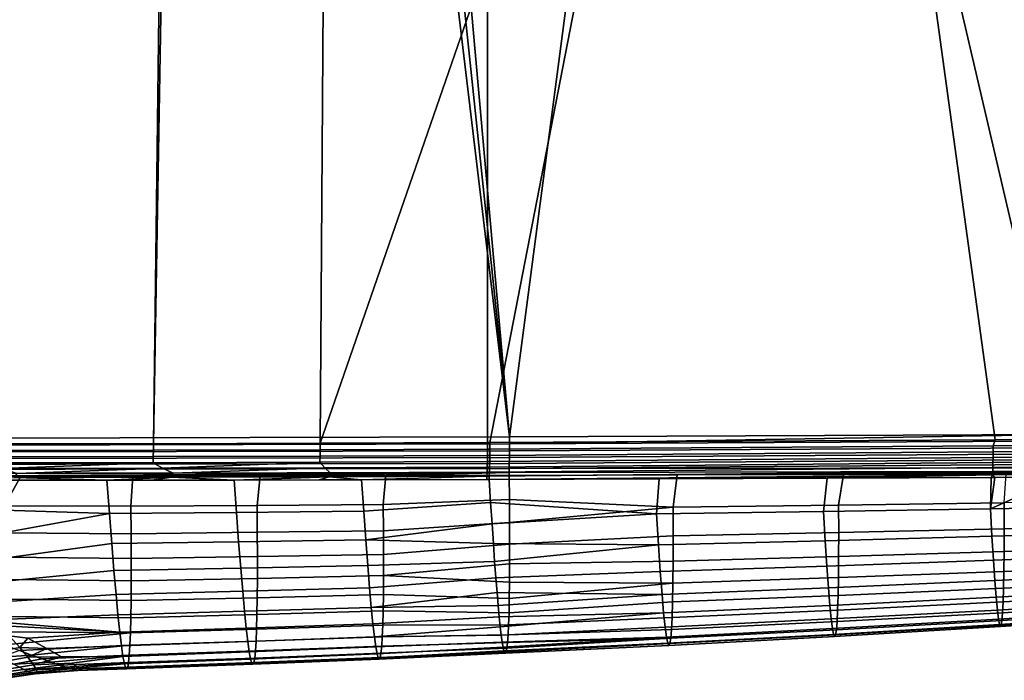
# Model space of a CAD drawing. Header units: metres. Extents: x -109 to 109, y -100 to 76.
# Tile 227 of 256: x 36 to 58, y -27 to -13. Entities that reach past the tile are written whole.
import ezdxf

# ---------------------------------------------------------------- set-up
doc = ezdxf.new("R2010")
doc.units = ezdxf.units.M
doc.layers.add('solid_21062310', color=7, linetype='CONTINUOUS')

msp = doc.modelspace()

# ---------------------------------------------------------------- linework, layer by layer
at = {"layer": 'solid_21062310'}
for points in [[(39.05687, -0.19762, -21.711512), (38.785477, -22.177605, -21.740738), (35.106857, -22.182114, -22.210691), (35.652306, 0.155204, -22.132292)], [(39.05687, -0.19762, -21.711512), (39.163647, -0.20779, -21.700218), (38.785477, -22.177605, -21.740738)], [(42.625233, -0.50819, -21.396278), (42.478809, -22.167618, -21.406698), (38.785477, -22.177605, -21.740738), (39.163647, -0.20779, -21.700218)], [(42.625233, -0.50819, -21.396278), (42.674751, -0.512075, -21.392803), (46.181385, -11.454968, -21.209026), (42.478809, -22.167618, -21.406698)], [(23.175426, -0.972689, 20.220478), (32.278339, -22.059999, 20.12933), (46.667332, -22.023781, 19.985252), (44.138027, -0.896292, 20.010578)], [(46.667332, -22.023781, 19.985252), (44.447399, -0.901092, 20.007481), (44.138027, -0.896292, 20.010578)], [(46.667332, -22.023781, 19.985252), (44.786037, -0.918545, 20.004089), (44.447399, -0.901092, 20.007481)], [(46.667332, -22.023781, 19.985252), (49.413517, -1.18304, 19.957754), (44.786037, -0.918545, 20.004089)], [(46.233288, -22.151987, -21.207214), (46.181652, -22.152231, -21.209017), (46.181385, -11.454968, -21.209026), (50.357056, -0.969628, -21.06321)], [(50.357056, -0.969628, -21.06321), (54.540363, -1.094805, -20.917126), (57.426743, -22.090111, -20.81633), (46.233288, -22.151987, -21.207214)], [(46.667332, -22.023781, 19.985252), (58.87627, -21.976713, 19.863003), (54.055283, -1.341173, 19.911276), (49.413517, -1.18304, 19.957754)], [(54.540363, -1.094805, -20.917126), (58.717014, -1.132924, -20.771273), (58.735336, -22.081423, -20.770634), (57.426743, -22.090111, -20.81633)], [(61.406338, -21.964087, 19.837667), (58.694614, -1.392238, 19.86482), (54.055283, -1.341173, 19.911276), (58.87627, -21.976713, 19.863003)], [(42.478809, -22.167618, -21.406698), (46.181385, -11.454968, -21.209026), (46.181652, -22.152231, -21.209017)], [(46.667667, -22.183731, 19.970921), (46.667332, -22.023781, 19.985252), (32.278339, -22.059999, 20.12933), (31.907946, -22.216625, 20.11944)], [(46.667667, -22.183731, 19.970921), (58.87627, -21.976713, 19.863003), (46.667332, -22.023781, 19.985252)], [(61.336201, -22.11047, 19.826447), (61.406338, -21.964087, 19.837667), (58.87627, -21.976713, 19.863003), (46.667667, -22.183731, 19.970921)], [(31.907946, -22.216625, 20.11944), (31.907856, -22.367771, 20.079058), (46.667702, -22.338591, 19.928391), (46.667667, -22.183731, 19.970921)], [(35.103745, -22.327063, -22.199265), (35.106857, -22.182114, -22.210691), (38.785477, -22.177605, -21.740738), (38.783646, -22.32255, -21.729162)], [(38.783646, -22.32255, -21.729162), (38.785477, -22.177605, -21.740738), (42.478809, -22.167618, -21.406698), (42.478249, -22.312561, -21.395012)], [(46.181713, -22.297173, -21.19726), (42.478249, -22.312561, -21.395012), (42.478809, -22.167618, -21.406698), (46.181652, -22.152231, -21.209017)], [(46.233288, -22.151987, -21.207214), (46.233547, -22.29768, -21.195328), (46.181713, -22.297173, -21.19726), (46.181652, -22.152231, -21.209017)], [(57.382545, -22.224464, -20.807823), (57.382355, -22.355556, -20.777903), (46.232967, -22.439529, -21.160027), (46.233547, -22.29768, -21.195328)], [(46.233547, -22.29768, -21.195328), (46.233288, -22.151987, -21.207214), (57.426743, -22.090111, -20.81633), (57.382545, -22.224464, -20.807823)], [(46.667702, -22.338591, 19.928391), (61.336586, -22.252611, 19.790987), (61.336201, -22.11047, 19.826447), (46.667667, -22.183731, 19.970921)], [(68.542351, -22.286373, -20.383076), (57.382355, -22.355556, -20.777903), (57.382545, -22.224464, -20.807823), (68.542297, -22.147566, -20.416822)], [(57.382545, -22.224464, -20.807823), (57.426743, -22.090111, -20.81633), (58.735336, -22.081423, -20.770634), (68.542297, -22.147566, -20.416822)], [(31.907856, -22.367771, 20.079058), (31.907494, -22.50964, 20.013111), (46.667439, -22.483425, 19.859018), (46.667702, -22.338591, 19.928391)], [(35.098705, -22.469053, -22.16441), (38.780098, -22.46454, -21.694122), (38.774094, -22.598949, -21.636681), (35.090397, -22.603464, -22.107254)], [(35.103745, -22.327063, -22.199265), (38.783646, -22.32255, -21.729162), (38.780098, -22.46454, -21.694122), (35.098705, -22.469053, -22.16441)], [(38.780098, -22.46454, -21.694122), (42.476208, -22.45455, -21.359852), (42.472519, -22.588959, -21.302212), (38.774094, -22.598949, -21.636681)], [(38.783646, -22.32255, -21.729162), (42.478249, -22.312561, -21.395012), (42.476208, -22.45455, -21.359852), (38.780098, -22.46454, -21.694122)], [(42.476208, -22.45455, -21.359852), (46.181171, -22.439161, -21.162041), (46.179802, -22.57357, -21.104298), (42.472519, -22.588959, -21.302212)], [(42.478249, -22.312561, -21.395012), (46.181713, -22.297173, -21.19726), (46.181171, -22.439161, -21.162041), (42.476208, -22.45455, -21.359852)], [(46.231571, -22.573793, -21.102242), (46.179802, -22.57357, -21.104298), (46.181171, -22.439161, -21.162041), (46.232967, -22.439529, -21.160027)], [(46.232967, -22.439529, -21.160027), (46.181171, -22.439161, -21.162041), (46.181713, -22.297173, -21.19726), (46.233547, -22.29768, -21.195328)], [(57.382355, -22.355556, -20.777903), (57.381454, -22.480728, -20.728796), (46.231571, -22.573793, -21.102242), (46.232967, -22.439529, -21.160027)], [(46.666885, -22.613625, 19.765011), (61.336552, -22.510427, 19.653837), (61.336704, -22.387119, 19.732937), (46.667439, -22.483425, 19.859018)], [(46.667439, -22.483425, 19.859018), (61.336704, -22.387119, 19.732937), (61.336586, -22.252611, 19.790987), (46.667702, -22.338591, 19.928391)], [(68.540031, -22.539417, -20.252403), (57.379864, -22.597187, -20.661602), (57.381454, -22.480728, -20.728796), (68.541588, -22.418097, -20.327805)], [(68.541588, -22.418097, -20.327805), (57.381454, -22.480728, -20.728796), (57.382355, -22.355556, -20.777903), (68.542351, -22.286373, -20.383076)], [(31.906866, -22.637945, 19.923595), (31.905993, -22.74881, 19.813215), (46.666061, -22.725044, 19.649363), (46.666885, -22.613625, 19.765011)], [(31.907494, -22.50964, 20.013111), (31.906866, -22.637945, 19.923595), (46.666885, -22.613625, 19.765011), (46.667439, -22.483425, 19.859018)], [(35.090397, -22.603464, -22.107254), (38.774094, -22.598949, -21.636681), (35.406483, -22.726561, -21.981874)], [(38.774094, -22.598949, -21.636681), (38.985107, -22.721785, -21.534678), (35.406483, -22.726561, -21.981874)], [(38.774094, -22.598949, -21.636681), (42.472519, -22.588959, -21.302212), (38.985107, -22.721785, -21.534678)], [(42.472519, -22.588959, -21.302212), (42.57729, -22.711855, -21.215771), (38.985107, -22.721785, -21.534678)], [(42.472519, -22.588959, -21.302212), (46.179802, -22.57357, -21.104298), (46.17765, -22.696846, -21.025558), (42.57729, -22.711855, -21.215771)], [(46.229389, -22.69693, -21.0235), (46.17765, -22.696846, -21.025558), (46.179802, -22.57357, -21.104298), (46.231571, -22.573793, -21.102242)], [(57.379864, -22.597187, -20.661602), (57.377621, -22.702335, -20.57782), (46.226482, -22.805691, -20.925877), (46.229389, -22.69693, -21.0235)], [(57.381454, -22.480728, -20.728796), (57.379864, -22.597187, -20.661602), (46.229389, -22.69693, -21.0235), (46.231571, -22.573793, -21.102242)], [(46.666061, -22.725044, 19.649363), (61.336136, -22.619268, 19.55578), (61.336552, -22.510427, 19.653837), (46.666885, -22.613625, 19.765011)], [(46.666061, -22.725044, 19.649363), (61.335464, -22.710762, 19.441364), (61.336136, -22.619268, 19.55578)], [(68.534706, -22.738962, -20.049267), (57.374775, -22.793821, -20.479321), (57.377621, -22.702335, -20.57782), (68.537712, -22.647278, -20.158772)], [(68.537712, -22.647278, -20.158772), (57.377621, -22.702335, -20.57782), (57.379864, -22.597187, -20.661602), (68.540031, -22.539417, -20.252403)], [(31.905993, -22.74881, 19.813215), (31.9049, -22.838884, 19.685305), (46.664989, -22.814137, 19.515755), (46.666061, -22.725044, 19.649363)], [(31.9049, -22.838884, 19.685305), (31.994061, -22.90509, 19.543232), (32.755482, -22.903921, 19.534409), (46.664989, -22.814137, 19.515755)], [(46.664989, -22.814137, 19.515755), (32.755482, -22.903921, 19.534409), (35.486286, -22.899555, 19.502529)], [(35.764076, -22.835192, -21.832682), (35.406483, -22.726561, -21.981874), (38.985107, -22.721785, -21.534678)], [(38.280724, -23.563671, 17.506649), (38.327705, -22.89469, 19.468987), (35.84251, -22.898964, 19.498344), (35.482479, -23.552818, 17.624319)], [(35.84251, -22.898964, 19.498344), (35.486286, -22.899555, 19.502529), (35.482479, -23.552818, 17.624319)], [(46.664989, -22.814137, 19.515755), (35.486286, -22.899555, 19.502529), (35.84251, -22.898964, 19.498344)], [(35.70483, -22.926846, -21.725798), (35.764076, -22.835192, -21.832682), (39.223621, -22.830149, -21.411255), (39.182804, -22.921831, -21.300848)], [(39.223621, -22.830149, -21.411255), (35.764076, -22.835192, -21.832682), (38.985107, -22.721785, -21.534678)], [(46.664989, -22.814137, 19.515755), (35.84251, -22.898964, 19.498344), (38.327705, -22.89469, 19.468987)], [(41.078255, -23.544662, 17.474207), (41.151077, -22.889475, 19.435316), (38.327705, -22.89469, 19.468987), (38.280724, -23.563671, 17.506649)], [(46.664989, -22.814137, 19.515755), (38.327705, -22.89469, 19.468987), (41.151077, -22.889475, 19.435316)], [(39.223621, -22.830149, -21.411255), (38.985107, -22.721785, -21.534678), (42.57729, -22.711855, -21.215771)], [(39.182804, -22.921831, -21.300848), (39.223621, -22.830149, -21.411255), (42.695469, -22.820307, -21.109539), (42.673248, -22.911978, -20.996759)], [(42.695469, -22.820307, -21.109539), (39.223621, -22.830149, -21.411255), (42.57729, -22.711855, -21.215771)], [(41.151077, -22.889475, 19.435316), (41.078255, -23.544662, 17.474207), (43.875481, -23.522972, 17.445679), (43.930836, -22.88394, 19.401789)], [(46.664989, -22.814137, 19.515755), (41.151077, -22.889475, 19.435316), (43.930836, -22.88394, 19.401789)], [(46.174767, -22.805731, -20.927898), (42.695469, -22.820307, -21.109539), (42.57729, -22.711855, -21.215771), (46.17765, -22.696846, -21.025558)], [(46.171227, -22.89735, -20.813904), (42.673248, -22.911978, -20.996759), (42.695469, -22.820307, -21.109539), (46.174767, -22.805731, -20.927898)], [(46.171227, -22.89735, -20.813904), (43.392673, -22.976873, -20.830883), (42.673248, -22.911978, -20.996759)], [(46.171227, -22.89735, -20.813904), (46.16713, -22.969217, -20.686741), (43.392673, -22.976873, -20.830883)], [(43.930836, -22.88394, 19.401789), (43.875481, -23.522972, 17.445679), (46.668991, -23.412273, 17.701689), (46.663708, -22.878067, 19.368435)], [(46.664989, -22.814137, 19.515755), (43.930836, -22.88394, 19.401789), (46.663708, -22.878067, 19.368435)], [(46.16713, -22.969217, -20.686741), (46.171227, -22.89735, -20.813904), (46.222923, -22.897209, -20.811949), (46.218811, -22.969061, -20.684744)], [(46.226482, -22.805691, -20.925877), (46.222923, -22.897209, -20.811949), (46.171227, -22.89735, -20.813904), (46.174767, -22.805731, -20.927898)], [(46.226482, -22.805691, -20.925877), (46.174767, -22.805731, -20.927898), (46.17765, -22.696846, -21.025558), (46.229389, -22.69693, -21.0235)], [(57.374775, -22.793821, -20.479321), (57.371391, -22.869606, -20.368299), (46.218811, -22.969061, -20.684744), (46.222923, -22.897209, -20.811949)], [(57.371391, -22.869606, -20.368299), (49.983231, -22.957119, -20.538738), (46.218811, -22.969061, -20.684744)], [(57.377621, -22.702335, -20.57782), (57.374775, -22.793821, -20.479321), (46.222923, -22.897209, -20.811949), (46.226482, -22.805691, -20.925877)], [(46.664989, -22.814137, 19.515755), (46.663708, -22.878067, 19.368435), (50.382702, -22.869066, 19.321823), (61.334557, -22.78248, 19.313625)], [(46.663708, -22.878067, 19.368435), (46.668991, -23.412273, 17.701689), (50.292439, -23.583906, 16.978437), (50.382702, -22.869066, 19.321823)], [(46.666061, -22.725044, 19.649363), (46.664989, -22.814137, 19.515755), (61.334557, -22.78248, 19.313625), (61.335464, -22.710762, 19.441364)], [(57.371391, -22.869606, -20.368299), (53.708244, -22.9433, -20.392845), (49.983231, -22.957119, -20.538738)], [(50.382702, -22.869066, 19.321823), (50.292439, -23.583906, 16.978437), (53.961933, -23.539686, 16.943476), (54.069778, -22.858461, 19.274406)], [(61.334557, -22.78248, 19.313625), (50.382702, -22.869066, 19.321823), (54.069778, -22.858461, 19.274406)], [(57.371391, -22.869606, -20.368299), (57.343719, -22.927723, -20.248989), (53.708244, -22.9433, -20.392845)], [(54.069778, -22.858461, 19.274406), (53.961933, -23.539686, 16.943476), (57.631489, -23.489861, 16.909473), (57.675465, -22.84635, 19.226805)], [(61.334557, -22.78248, 19.313625), (54.069778, -22.858461, 19.274406), (57.675465, -22.84635, 19.226805)], [(57.371391, -22.869606, -20.368299), (57.422817, -22.927361, -20.245842), (57.343719, -22.927723, -20.248989)], [(68.531067, -22.812159, -19.926647), (57.371391, -22.869606, -20.368299), (57.374775, -22.793821, -20.479321), (68.534706, -22.738962, -20.049267)], [(57.371391, -22.869606, -20.368299), (68.531067, -22.812159, -19.926647), (58.888535, -22.920429, -20.187391), (57.422817, -22.927361, -20.245842)], [(37.806679, -23.721437, -19.761114), (34.991959, -23.631367, -20.35014), (34.942619, -22.988192, -21.729368), (37.750278, -22.986406, -21.353416)], [(35.070652, -22.988152, -21.710527), (37.750278, -22.986406, -21.353416), (34.942619, -22.988192, -21.729368)], [(35.70483, -22.926846, -21.725798), (37.750278, -22.986406, -21.353416), (35.070652, -22.988152, -21.710527)], [(39.182804, -22.921831, -21.300848), (37.750278, -22.986406, -21.353416), (35.70483, -22.926846, -21.725798)], [(39.182804, -22.921831, -21.300848), (38.75116, -22.985291, -21.238148), (37.750278, -22.986406, -21.353416)], [(40.620853, -23.698936, -19.487017), (37.806679, -23.721437, -19.761114), (37.750278, -22.986406, -21.353416), (40.567928, -22.982639, -21.053864)], [(38.75116, -22.985291, -21.238148), (40.567928, -22.982639, -21.053864), (37.750278, -22.986406, -21.353416)], [(39.182804, -22.921831, -21.300848), (40.567928, -22.982639, -21.053864), (38.75116, -22.985291, -21.238148)], [(42.673248, -22.911978, -20.996759), (40.567928, -22.982639, -21.053864), (39.182804, -22.921831, -21.300848)], [(42.673248, -22.911978, -20.996759), (42.453178, -22.979013, -20.896494), (40.567928, -22.982639, -21.053864)], [(40.567928, -22.982639, -21.053864), (43.392673, -22.976873, -20.830883), (43.441048, -23.672991, -19.280462), (40.620853, -23.698936, -19.487017)], [(40.567928, -22.982639, -21.053864), (42.453178, -22.979013, -20.896494), (43.392673, -22.976873, -20.830883)], [(42.673248, -22.911978, -20.996759), (43.392673, -22.976873, -20.830883), (42.453178, -22.979013, -20.896494)], [(43.441048, -23.672991, -19.280462), (43.392673, -22.976873, -20.830883), (46.218811, -22.969061, -20.684744), (46.251648, -23.478479, -19.535044)], [(43.392673, -22.976873, -20.830883), (46.16713, -22.969217, -20.686741), (46.218811, -22.969061, -20.684744)], [(46.218811, -22.969061, -20.684744), (49.983231, -22.957119, -20.538738), (49.923264, -23.730782, -18.674116), (46.251648, -23.478479, -19.535044)], [(49.983231, -22.957119, -20.538738), (53.708244, -22.9433, -20.392845), (53.623096, -23.677118, -18.533792), (49.923264, -23.730782, -18.674116)], [(53.708244, -22.9433, -20.392845), (57.343719, -22.927723, -20.248989), (57.322906, -23.617195, -18.394657), (53.623096, -23.677118, -18.533792)], [(58.888535, -22.920429, -20.187391), (61.070717, -22.909391, -20.099874), (61.022789, -23.55265, -18.251532), (57.322906, -23.617195, -18.394657)], [(57.422817, -22.927361, -20.245842), (58.888535, -22.920429, -20.187391), (57.322906, -23.617195, -18.394657)], [(57.322906, -23.617195, -18.394657), (57.343719, -22.927723, -20.248989), (57.422817, -22.927361, -20.245842)], [(38.286362, -24.171633, 15.571636), (38.280724, -23.563671, 17.506649), (35.482479, -23.552818, 17.624319), (35.488422, -24.149729, 15.770297)], [(41.083313, -24.139668, 15.540283), (41.078255, -23.544662, 17.474207), (38.280724, -23.563671, 17.506649), (38.286362, -24.171633, 15.571636)], [(41.078255, -23.544662, 17.474207), (41.083313, -24.139668, 15.540283), (43.879814, -24.103586, 15.514629), (43.875481, -23.522972, 17.445679)], [(43.486767, -24.304768, -17.704386), (43.441048, -23.672991, -19.280462), (46.251648, -23.478479, -19.535044), (46.283104, -23.950497, -18.379116)], [(43.879814, -24.103586, 15.514629), (46.672543, -23.920673, 15.997706), (46.668991, -23.412273, 17.701689), (43.875481, -23.522972, 17.445679)], [(46.283104, -23.950497, -18.379116), (46.251648, -23.478479, -19.535044), (49.923264, -23.730782, -18.674116)], [(46.668991, -23.412273, 17.701689), (46.672543, -23.920673, 15.997706), (50.292439, -23.583906, 16.978437)], [(50.292439, -23.583906, 16.978437), (50.294434, -24.219654, 14.663083), (53.962631, -24.145302, 14.636715), (53.961933, -23.539686, 16.943476)], [(53.961933, -23.539686, 16.943476), (53.962631, -24.145302, 14.636715), (57.630943, -24.062582, 14.611135), (57.631489, -23.489861, 16.909473)], [(57.322906, -23.617195, -18.394657), (61.022789, -23.55265, -18.251532), (61.052975, -24.121788, -16.383947), (57.357853, -24.22765, -16.517282)], [(57.631489, -23.489861, 16.909473), (57.630943, -24.062582, 14.611135), (61.299366, -23.972364, 14.58227), (61.301098, -23.43556, 16.871677)], [(37.806679, -23.721437, -19.761114), (35.038673, -24.224634, -18.950092), (34.991959, -23.631367, -20.35014)], [(37.806679, -23.721437, -19.761114), (37.859001, -24.388586, -18.140846), (35.083, -24.767052, -17.530928), (35.038673, -24.224634, -18.950092)], [(40.670242, -24.349045, -17.893133), (37.859001, -24.388586, -18.140846), (37.806679, -23.721437, -19.761114), (40.620853, -23.698936, -19.487017)], [(40.620853, -23.698936, -19.487017), (43.441048, -23.672991, -19.280462), (43.486767, -24.304768, -17.704386), (40.670242, -24.349045, -17.893133)], [(46.313194, -24.385393, -17.217442), (46.283104, -23.950497, -18.379116), (49.923264, -23.730782, -18.674116), (49.967892, -24.415163, -16.777981)], [(46.674206, -24.398403, 14.264612), (50.294434, -24.219654, 14.663083), (50.292439, -23.583906, 16.978437), (46.672543, -23.920673, 15.997706)], [(49.923264, -23.730782, -18.674116), (53.623096, -23.677118, -18.533792), (53.662849, -24.325872, -16.647058), (49.967892, -24.415163, -16.777981)], [(53.623096, -23.677118, -18.533792), (57.322906, -23.617195, -18.394657), (57.357853, -24.22765, -16.517282), (53.662849, -24.325872, -16.647058)], [(43.486767, -24.304768, -17.704386), (46.283104, -23.950497, -18.379116), (46.313194, -24.385393, -17.217442)], [(43.881565, -24.628319, 13.605902), (46.674206, -24.398403, 14.264612), (46.672543, -23.920673, 15.997706), (43.879814, -24.103586, 15.514629)], [(57.630943, -24.062582, 14.611135), (57.62801, -24.5667, 12.333987), (61.29562, -24.444729, 12.311048), (61.299366, -23.972364, 14.58227)], [(38.289227, -24.721205, 13.660527), (38.286362, -24.171633, 15.571636), (35.488422, -24.149729, 15.770297), (35.49181, -24.691999, 13.938382)], [(41.085667, -24.677467, 13.629725), (41.083313, -24.139668, 15.540283), (38.286362, -24.171633, 15.571636), (38.289227, -24.721205, 13.660527)], [(41.083313, -24.139668, 15.540283), (41.085667, -24.677467, 13.629725), (43.881565, -24.628319, 13.605902), (43.879814, -24.103586, 15.514629)], [(50.294434, -24.219654, 14.663083), (50.293266, -24.779554, 12.375032), (53.960556, -24.678522, 12.354184), (53.962631, -24.145302, 14.636715)], [(53.962631, -24.145302, 14.636715), (53.960556, -24.678522, 12.354184), (57.62801, -24.5667, 12.333987), (57.630943, -24.062582, 14.611135)], [(57.357853, -24.22765, -16.517282), (61.052975, -24.121788, -16.383947), (61.081497, -24.616846, -14.497029), (57.390762, -24.758532, -14.617467)], [(37.859001, -24.388586, -18.140846), (37.908222, -24.986399, -16.49498), (35.124939, -25.257681, -16.094379), (35.083, -24.767052, -17.530928)], [(40.716808, -24.931625, -16.274216), (37.908222, -24.986399, -16.49498), (37.859001, -24.388586, -18.140846), (40.670242, -24.349045, -17.893133)], [(40.670242, -24.349045, -17.893133), (43.486767, -24.304768, -17.704386), (43.529984, -24.87096, -16.104349), (40.716808, -24.931625, -16.274216)], [(43.529984, -24.87096, -16.104349), (43.486767, -24.304768, -17.704386), (46.313194, -24.385393, -17.217442), (46.341953, -24.783449, -16.050375)], [(43.880764, -25.098591, 11.71891), (46.673862, -24.840826, 12.512427), (46.674206, -24.398403, 14.264612), (43.881565, -24.628319, 13.605902)], [(46.341953, -24.783449, -16.050375), (46.313194, -24.385393, -17.217442), (49.967892, -24.415163, -16.777981)], [(46.369404, -25.144922, -14.878184), (46.341953, -24.783449, -16.050375), (49.967892, -24.415163, -16.777981), (50.009727, -25.010103, -14.853088)], [(46.674206, -24.398403, 14.264612), (46.673862, -24.840826, 12.512427), (50.293266, -24.779554, 12.375032), (50.294434, -24.219654, 14.663083)], [(49.967892, -24.415163, -16.777981), (53.662849, -24.325872, -16.647058), (53.700195, -24.889946, -14.734747), (50.009727, -25.010103, -14.853088)], [(53.662849, -24.325872, -16.647058), (57.357853, -24.22765, -16.517282), (57.390762, -24.758532, -14.617467), (53.700195, -24.889946, -14.734747)], [(41.085667, -24.677467, 13.629725), (41.085346, -25.159584, 11.741478), (43.880764, -25.098591, 11.71891), (43.881565, -24.628319, 13.605902)], [(53.960556, -24.678522, 12.354184), (53.955776, -25.141203, 10.097795), (57.622746, -25.00383, 10.081003), (57.62801, -24.5667, 12.333987)], [(57.390762, -24.758532, -14.617467), (61.081497, -24.616846, -14.497029), (61.108341, -25.036505, -12.590041), (57.421627, -25.208332, -12.695271)], [(57.62801, -24.5667, 12.333987), (57.622746, -25.00383, 10.081003), (61.289921, -24.854033, 10.062032), (61.29562, -24.444729, 12.311048)], [(38.289337, -25.21402, 11.771797), (38.289227, -24.721205, 13.660527), (35.49181, -24.691999, 13.938382), (35.492653, -25.181158, 12.126821)], [(41.085346, -25.159584, 11.741478), (41.085667, -24.677467, 13.629725), (38.289227, -24.721205, 13.660527), (38.289337, -25.21402, 11.771797)], [(43.57069, -25.3703, -14.48211), (43.529984, -24.87096, -16.104349), (46.341953, -24.783449, -16.050375), (46.369404, -25.144922, -14.878184)], [(43.880764, -25.098591, 11.71891), (46.671432, -25.243944, 10.752384), (46.673862, -24.840826, 12.512427)], [(46.673862, -24.840826, 12.512427), (46.671432, -25.243944, 10.752384), (50.289013, -25.265703, 10.115127), (50.293266, -24.779554, 12.375032)], [(50.293266, -24.779554, 12.375032), (50.289013, -25.265703, 10.115127), (53.955776, -25.141203, 10.097795), (53.960556, -24.678522, 12.354184)], [(53.700195, -24.889946, -14.734747), (57.390762, -24.758532, -14.617467), (57.421627, -25.208332, -12.695271), (53.735115, -25.367634, -12.797722)], [(57.622746, -25.00383, 10.081003), (57.615219, -25.375334, 7.855396), (61.282326, -25.201433, 7.839496), (61.289921, -24.854033, 10.062032)], [(37.908222, -24.986399, -16.49498), (37.954353, -25.513433, -14.825986), (35.164497, -25.69558, -14.642185), (35.124939, -25.257681, -16.094379)], [(40.760551, -25.445326, -14.632381), (37.954353, -25.513433, -14.825986), (37.908222, -24.986399, -16.49498), (40.716808, -24.931625, -16.274216)], [(40.716808, -24.931625, -16.274216), (43.529984, -24.87096, -16.104349), (43.57069, -25.3703, -14.48211), (40.760551, -25.445326, -14.632381)], [(46.395569, -25.469992, -13.701229), (46.369404, -25.144922, -14.878184), (50.009727, -25.010103, -14.853088), (50.048756, -25.513702, -12.901114)], [(50.009727, -25.010103, -14.853088), (53.700195, -24.889946, -14.734747), (53.735115, -25.367634, -12.797722), (50.048756, -25.513702, -12.901114)], [(53.955776, -25.141203, 10.097795), (53.948353, -25.53491, 7.869692), (57.615219, -25.375334, 7.855396), (57.622746, -25.00383, 10.081003)], [(57.421627, -25.208332, -12.695271), (61.108341, -25.036505, -12.590041), (61.133507, -25.379438, -10.662247), (57.450432, -25.575535, -10.750755)], [(38.286705, -25.651707, 9.90392), (38.289337, -25.21402, 11.771797), (35.492653, -25.181158, 12.126821), (35.490955, -25.618725, 10.333857)], [(41.082371, -25.587545, 9.874486), (41.085346, -25.159584, 11.741478), (38.289337, -25.21402, 11.771797), (38.286705, -25.651707, 9.90392)], [(41.085346, -25.159584, 11.741478), (41.082371, -25.587545, 9.874486), (43.877441, -25.515825, 9.853065), (43.880764, -25.098591, 11.71891)], [(43.608879, -25.801517, -12.839421), (43.57069, -25.3703, -14.48211), (46.369404, -25.144922, -14.878184), (46.395569, -25.469992, -13.701229)], [(43.880764, -25.098591, 11.71891), (43.877441, -25.515825, 9.853065), (46.666893, -25.604698, 8.996208), (46.671432, -25.243944, 10.752384)], [(46.660263, -25.920671, 7.254615), (50.281731, -25.679876, 7.884433), (50.289013, -25.265703, 10.115127), (46.666893, -25.604698, 8.996208)], [(46.671432, -25.243944, 10.752384), (46.666893, -25.604698, 8.996208), (50.289013, -25.265703, 10.115127)], [(50.289013, -25.265703, 10.115127), (50.281731, -25.679876, 7.884433), (53.948353, -25.53491, 7.869692), (53.955776, -25.141203, 10.097795)], [(53.735115, -25.367634, -12.797722), (57.421627, -25.208332, -12.695271), (57.450432, -25.575535, -10.750755), (53.767593, -25.757235, -10.836847)], [(57.615219, -25.375334, 7.855396), (57.605469, -25.681171, 5.661718), (61.272877, -25.486906, 5.649076), (61.282326, -25.201433, 7.839496)], [(37.954353, -25.513433, -14.825986), (37.997395, -25.968243, -13.136338), (35.214226, -26.078678, -13.17847), (35.164497, -25.69558, -14.642185)], [(40.801468, -25.888786, -12.969741), (37.997395, -25.968243, -13.136338), (37.954353, -25.513433, -14.825986), (40.760551, -25.445326, -14.632381)], [(40.760551, -25.445326, -14.632381), (43.57069, -25.3703, -14.48211), (43.608879, -25.801517, -12.839421), (40.801468, -25.888786, -12.969741)], [(41.082371, -25.587545, 9.874486), (41.076759, -25.962526, 8.027872), (43.87162, -25.881113, 8.007958), (43.877441, -25.515825, 9.853065)], [(43.608879, -25.801517, -12.839421), (46.395569, -25.469992, -13.701229), (46.420498, -25.759218, -12.518042)], [(43.877441, -25.515825, 9.853065), (43.87162, -25.881113, 8.007958), (46.660263, -25.920671, 7.254615), (46.666893, -25.604698, 8.996208)], [(46.420498, -25.759218, -12.518042), (46.395569, -25.469992, -13.701229), (50.048756, -25.513702, -12.901114)], [(46.444267, -26.013094, -11.326177), (46.420498, -25.759218, -12.518042), (50.048756, -25.513702, -12.901114), (50.084961, -25.924059, -10.923736)], [(50.048756, -25.513702, -12.901114), (53.735115, -25.367634, -12.797722), (53.767593, -25.757235, -10.836847), (50.084961, -25.924059, -10.923736)], [(53.948353, -25.53491, 7.869692), (53.938332, -25.859596, 5.673329), (57.605469, -25.681171, 5.661718), (57.615219, -25.375334, 7.855396)], [(57.450432, -25.575535, -10.750755), (61.133507, -25.379438, -10.662247), (61.156979, -25.644978, -8.713117), (57.477165, -25.859352, -8.784158)], [(57.605469, -25.681171, 5.661718), (57.593536, -25.920776, 3.504672), (61.261608, -25.70998, 3.496544), (61.272877, -25.486906, 5.649076)], [(38.281349, -26.035521, 8.055542), (38.286705, -25.651707, 9.90392), (35.490955, -25.618725, 10.333857), (35.486725, -26.006058, 8.557804)], [(41.076759, -25.962526, 8.027872), (41.082371, -25.587545, 9.874486), (38.286705, -25.651707, 9.90392), (38.281349, -26.035521, 8.055542)], [(46.651604, -26.189722, 5.538654), (50.271469, -26.022015, 5.685299), (50.281731, -25.679876, 7.884433), (46.660263, -25.920671, 7.254615)], [(50.281731, -25.679876, 7.884433), (50.271469, -26.022015, 5.685299), (53.938332, -25.859596, 5.673329), (53.948353, -25.53491, 7.869692)], [(53.767593, -25.757235, -10.836847), (57.450432, -25.575535, -10.750755), (57.477165, -25.859352, -8.784158), (53.797626, -26.057833, -8.853141)], [(53.938332, -25.859596, 5.673329), (53.925755, -26.114592, 3.512321), (57.593536, -25.920776, 3.504672), (57.605469, -25.681171, 5.661718)], [(57.477165, -25.859352, -8.784158), (61.156979, -25.644978, -8.713117), (61.178745, -25.834356, -6.74273), (57.501823, -26.061165, -6.796263)], [(57.593536, -25.920776, 3.504672), (57.579441, -26.092855, 1.384533), (61.248547, -25.86956, 1.383111), (61.261608, -25.70998, 3.496544)], [(40.839554, -26.260654, -11.288409), (38.037342, -26.34938, -11.428511), (37.997395, -25.968243, -13.136338), (40.801468, -25.888786, -12.969741)], [(40.801468, -25.888786, -12.969741), (43.608879, -25.801517, -12.839421), (43.644543, -26.163347, -11.17804), (40.839554, -26.260654, -11.288409)], [(41.076759, -25.962526, 8.027872), (41.068527, -26.284334, 6.201441), (43.863327, -26.194281, 6.183888), (43.87162, -25.881113, 8.007958)], [(43.644543, -26.163347, -11.17804), (43.608879, -25.801517, -12.839421), (46.420498, -25.759218, -12.518042), (46.444267, -26.013094, -11.326177)], [(43.87162, -25.881113, 8.007958), (43.863327, -26.194281, 6.183888), (46.651604, -26.189722, 5.538654), (46.660263, -25.920671, 7.254615)], [(46.466961, -26.23221, -10.120954), (46.444267, -26.013094, -11.326177), (50.084961, -25.924059, -10.923736)], [(46.488667, -26.41721, -8.897299), (46.466961, -26.23221, -10.120954), (50.084961, -25.924059, -10.923736), (50.11832, -26.240128, -8.922756)], [(50.084961, -25.924059, -10.923736), (53.767593, -25.757235, -10.836847), (53.797626, -26.057833, -8.853141), (50.11832, -26.240128, -8.922756)], [(50.271469, -26.022015, 5.685299), (50.258266, -26.291353, 3.520239), (53.925755, -26.114592, 3.512321), (53.938332, -25.859596, 5.673329)], [(53.797626, -26.057833, -8.853141), (57.477165, -25.859352, -8.784158), (57.501823, -26.061165, -6.796263), (53.825191, -26.270958, -6.8481)], [(53.925755, -26.114592, 3.512321), (53.910645, -26.298405, 1.385988), (57.579441, -26.092855, 1.384533), (57.593536, -25.920776, 3.504672)], [(57.501823, -26.061165, -6.796263), (61.178745, -25.834356, -6.74273), (61.198799, -25.949177, -4.751225), (57.524387, -26.182783, -4.787907)], [(57.524387, -26.182783, -4.787907), (61.198799, -25.949177, -4.751225), (61.217125, -25.991512, -2.736495), (57.544853, -26.226553, -2.757798)], [(57.56321, -26.195557, -0.701759), (61.233711, -25.964077, -0.693435), (61.248547, -25.86956, 1.383111), (57.579441, -26.092855, 1.384533)], [(37.997395, -25.968243, -13.136338), (38.037342, -26.34938, -11.428511), (35.297615, -26.120766, -12.989018), (35.214226, -26.078678, -13.17847)], [(38.037342, -26.34938, -11.428511), (35.465912, -26.206228, -12.592488), (35.297615, -26.120766, -12.989018)], [(38.273266, -26.365259, 6.225978), (38.281349, -26.035521, 8.055542), (35.486725, -26.006058, 8.557804), (35.479958, -26.343233, 6.797515)], [(41.068527, -26.284334, 6.201441), (41.076759, -25.962526, 8.027872), (38.281349, -26.035521, 8.055542), (38.273266, -26.365259, 6.225978)], [(40.839554, -26.260654, -11.288409), (43.644543, -26.163347, -11.17804), (43.677673, -26.455008, -9.499765), (40.874813, -26.560085, -9.590536)], [(43.677673, -26.455008, -9.499765), (43.644543, -26.163347, -11.17804), (46.444267, -26.013094, -11.326177), (46.466961, -26.23221, -10.120954)], [(46.651604, -26.189722, 5.538654), (46.641041, -26.410488, 3.860959), (50.258266, -26.291353, 3.520239), (50.271469, -26.022015, 5.685299)], [(50.11832, -26.240128, -8.922756), (53.797626, -26.057833, -8.853141), (53.825191, -26.270958, -6.8481), (50.14883, -26.463583, -6.900396)], [(50.258266, -26.291353, 3.520239), (50.242153, -26.486198, 1.387609), (53.910645, -26.298405, 1.385988), (53.925755, -26.114592, 3.512321)], [(53.825191, -26.270958, -6.8481), (57.501823, -26.061165, -6.796263), (57.524387, -26.182783, -4.787907), (53.850285, -26.398628, -4.823269)], [(53.893021, -26.408909, -0.709581), (57.56321, -26.195557, -0.701759), (57.579441, -26.092855, 1.384533), (53.910645, -26.298405, 1.385988)], [(57.544853, -26.226553, -2.757798), (61.217125, -25.991512, -2.736495), (61.233711, -25.964077, -0.693435), (57.56321, -26.195557, -0.701759)], [(35.198803, -26.519997, 5.801314), (35.485371, -26.629065, 5.053781), (38.273266, -26.365259, 6.225978), (35.479958, -26.343233, 6.797515)], [(35.587135, -26.429939, -11.541622), (35.465912, -26.206228, -12.592488), (38.037342, -26.34938, -11.428511), (36.000771, -26.483639, -11.167507)], [(38.273266, -26.365259, 6.225978), (35.485371, -26.629065, 5.053781), (35.819763, -26.756247, 4.092371), (38.262451, -26.640348, 4.414697)], [(38.037342, -26.34938, -11.428511), (38.074211, -26.655937, -9.705006), (36.422264, -26.711035, -9.765556), (36.000771, -26.483639, -11.167507)], [(40.874813, -26.560085, -9.590536), (38.074211, -26.655937, -9.705006), (38.037342, -26.34938, -11.428511), (40.839554, -26.260654, -11.288409)], [(41.057678, -26.552439, 4.395158), (41.068527, -26.284334, 6.201441), (38.273266, -26.365259, 6.225978), (38.262451, -26.640348, 4.414697)], [(41.068527, -26.284334, 6.201441), (41.057678, -26.552439, 4.395158), (43.852573, -26.454832, 4.381309), (43.863327, -26.194281, 6.183888)], [(43.677673, -26.455008, -9.499765), (46.466961, -26.23221, -10.120954), (46.488667, -26.41721, -8.897299)], [(43.863327, -26.194281, 6.183888), (43.852573, -26.454832, 4.381309), (46.641041, -26.410488, 3.860959), (46.651604, -26.189722, 5.538654)], [(46.509438, -26.568323, -7.650208), (46.488667, -26.41721, -8.897299), (50.11832, -26.240128, -8.922756), (50.14883, -26.463583, -6.900396)], [(46.641041, -26.410488, 3.860959), (46.628765, -26.582388, 2.232935), (50.242153, -26.486198, 1.387609), (50.258266, -26.291353, 3.520239)], [(50.14883, -26.463583, -6.900396), (53.825191, -26.270958, -6.8481), (53.850285, -26.398628, -4.823269), (50.176476, -26.596655, -4.858917)], [(50.223141, -26.604147, -0.717367), (53.893021, -26.408909, -0.709581), (53.910645, -26.298405, 1.385988), (50.242153, -26.486198, 1.387609)], [(53.850285, -26.398628, -4.823269), (57.524387, -26.182783, -4.787907), (57.544853, -26.226553, -2.757798), (53.872898, -26.443462, -2.778177)], [(53.872898, -26.443462, -2.778177), (57.544853, -26.226553, -2.757798), (57.56321, -26.195557, -0.701759), (53.893021, -26.408909, -0.709581)], [(35.587135, -26.429939, -11.541622), (35.82172, -26.691574, -10.094562), (34.901081, -26.85984, -9.764614), (34.679363, -26.600227, -11.181055)], [(35.587135, -26.429939, -11.541622), (36.000771, -26.483639, -11.167507), (35.82172, -26.691574, -10.094562)], [(35.82172, -26.691574, -10.094562), (36.000771, -26.483639, -11.167507), (36.422264, -26.711035, -9.765556)], [(40.907257, -26.78817, -7.878415), (38.108025, -26.889059, -7.968443), (38.074211, -26.655937, -9.705006), (40.874813, -26.560085, -9.590536)], [(41.044212, -26.765913, 2.607715), (41.057678, -26.552439, 4.395158), (38.262451, -26.640348, 4.414697), (38.248898, -26.859797, 2.619929)], [(40.874813, -26.560085, -9.590536), (43.677673, -26.455008, -9.499765), (43.708275, -26.677534, -7.806571), (40.907257, -26.78817, -7.878415)], [(41.057678, -26.552439, 4.395158), (41.044212, -26.765913, 2.607715), (43.839367, -26.661913, 2.599368), (43.852573, -26.454832, 4.381309)], [(43.677673, -26.455008, -9.499765), (46.488667, -26.41721, -8.897299), (46.509438, -26.568323, -7.650208), (43.708275, -26.677534, -7.806571)], [(43.736359, -26.83238, -6.100465), (43.708275, -26.677534, -7.806571), (46.509438, -26.568323, -7.650208), (46.529308, -26.68519, -6.374397)], [(43.839367, -26.661913, 2.599368), (43.823708, -26.813961, 0.834725), (46.614971, -26.706242, 0.660368), (46.628765, -26.582388, 2.232935)], [(43.852573, -26.454832, 4.381309), (43.839367, -26.661913, 2.599368), (46.628765, -26.582388, 2.232935), (46.641041, -26.410488, 3.860959)], [(46.529308, -26.68519, -6.374397), (46.509438, -26.568323, -7.650208), (50.14883, -26.463583, -6.900396)], [(46.548309, -26.766865, -5.063596), (46.529308, -26.68519, -6.374397), (50.14883, -26.463583, -6.900396), (50.176476, -26.596655, -4.858917)], [(46.548309, -26.766865, -5.063596), (50.176476, -26.596655, -4.858917), (50.201248, -26.642237, -2.798672), (46.566444, -26.811905, -3.710629)], [(46.59988, -26.784044, -0.853172), (46.58366, -26.818413, -2.309047), (50.201248, -26.642237, -2.798672), (50.223141, -26.604147, -0.717367)], [(46.59988, -26.784044, -0.853172), (50.223141, -26.604147, -0.717367), (50.242153, -26.486198, 1.387609), (46.614971, -26.706242, 0.660368)], [(46.628765, -26.582388, 2.232935), (46.614971, -26.706242, 0.660368), (50.242153, -26.486198, 1.387609)], [(50.176476, -26.596655, -4.858917), (53.850285, -26.398628, -4.823269), (53.872898, -26.443462, -2.778177), (50.201248, -26.642237, -2.798672)], [(50.201248, -26.642237, -2.798672), (53.872898, -26.443462, -2.778177), (53.893021, -26.408909, -0.709581), (50.223141, -26.604147, -0.717367)], [(35.82172, -26.691574, -10.094562), (35.999985, -26.905151, -8.644576), (35.067669, -27.070353, -8.34558), (34.901081, -26.85984, -9.764614)], [(35.409798, -26.90214, 3.173067), (36.084393, -26.856159, 3.242141), (35.819763, -26.756247, 4.092371)], [(38.262451, -26.640348, 4.414697), (35.819763, -26.756247, 4.092371), (36.084393, -26.856159, 3.242141)], [(35.82172, -26.691574, -10.094562), (36.422264, -26.711035, -9.765556), (35.999985, -26.905151, -8.644576)], [(35.999985, -26.905151, -8.644576), (36.422264, -26.711035, -9.765556), (36.74754, -26.895817, -8.347879)], [(38.262451, -26.640348, 4.414697), (36.084393, -26.856159, 3.242141), (36.318203, -26.943281, 2.3992), (38.248898, -26.859797, 2.619929)], [(38.074211, -26.655937, -9.705006), (38.108025, -26.889059, -7.968443), (36.74754, -26.895817, -8.347879), (36.422264, -26.711035, -9.765556)], [(40.936913, -26.946455, -6.154374), (38.138817, -27.05039, -6.221471), (38.108025, -26.889059, -7.968443), (40.907257, -26.78817, -7.878415)], [(41.044212, -26.765913, 2.607715), (38.248898, -26.859797, 2.619929), (38.232578, -27.021809, 0.83755), (41.028114, -26.923084, 0.835379)], [(40.907257, -26.78817, -7.878415), (43.708275, -26.677534, -7.806571), (43.736359, -26.83238, -6.100465), (40.936913, -26.946455, -6.154374)], [(41.009361, -27.022165, -0.925763), (43.805592, -26.909319, -0.916166), (43.823708, -26.813961, 0.834725), (41.028114, -26.923084, 0.835379)], [(41.028114, -26.923084, 0.835379), (43.823708, -26.813961, 0.834725), (43.839367, -26.661913, 2.599368), (41.044212, -26.765913, 2.607715)], [(43.761932, -26.921089, -4.38328), (43.736359, -26.83238, -6.100465), (46.529308, -26.68519, -6.374397), (46.548309, -26.766865, -5.063596)], [(43.761932, -26.921089, -4.38328), (46.548309, -26.766865, -5.063596), (46.566444, -26.811905, -3.710629)], [(43.761932, -26.921089, -4.38328), (46.566444, -26.811905, -3.710629), (46.58366, -26.818413, -2.309047), (43.785004, -26.945879, -2.655329)], [(43.785004, -26.945879, -2.655329), (46.58366, -26.818413, -2.309047), (46.59988, -26.784044, -0.853172), (43.805592, -26.909319, -0.916166)], [(43.823708, -26.813961, 0.834725), (43.805592, -26.909319, -0.916166), (46.59988, -26.784044, -0.853172), (46.614971, -26.706242, 0.660368)], [(46.58366, -26.818413, -2.309047), (46.566444, -26.811905, -3.710629), (50.201248, -26.642237, -2.798672)], [(35.999985, -26.905151, -8.644576), (36.123196, -27.070045, -7.190917), (35.18037, -27.231134, -6.923124), (35.067669, -27.070353, -8.34558)], [(35.409798, -26.90214, 3.173067), (35.691711, -27.058199, 1.672705), (36.318203, -26.943281, 2.3992), (36.084393, -26.856159, 3.242141)], [(35.691711, -27.058199, 1.672705), (36.521439, -27.017437, 1.566271), (36.318203, -26.943281, 2.3992)], [(35.691711, -27.058199, 1.672705), (35.910122, -27.173313, 0.176642), (36.69479, -27.078754, 0.744309), (36.521439, -27.017437, 1.566271)], [(35.999985, -26.905151, -8.644576), (36.74754, -26.895817, -8.347879), (36.123196, -27.070045, -7.190917)], [(36.123196, -27.070045, -7.190917), (36.74754, -26.895817, -8.347879), (38.108025, -26.889059, -7.968443), (36.979027, -27.037779, -6.910988)], [(36.123196, -27.070045, -7.190917), (36.979027, -27.037779, -6.910988), (37.117435, -27.136347, -5.452424), (36.191967, -27.185978, -5.7331)], [(38.248898, -26.859797, 2.619929), (36.318203, -26.943281, 2.3992), (36.521439, -27.017437, 1.566271)], [(38.248898, -26.859797, 2.619929), (36.521439, -27.017437, 1.566271), (36.69479, -27.078754, 0.744309), (38.232578, -27.021809, 0.83755)], [(38.232578, -27.021809, 0.83755), (36.69479, -27.078754, 0.744309), (36.839237, -27.127491, -0.066663)], [(38.213451, -27.124475, -0.936724), (38.232578, -27.021809, 0.83755), (36.839237, -27.127491, -0.066663), (36.956039, -27.16394, -0.867379)], [(38.108025, -26.889059, -7.968443), (38.138817, -27.05039, -6.221471), (37.117435, -27.136347, -5.452424), (36.979027, -27.037779, -6.910988)], [(40.963795, -27.036577, -4.420569), (38.166622, -27.141663, -4.466578), (38.138817, -27.05039, -6.221471), (40.936913, -26.946455, -6.154374)], [(40.987934, -27.060904, -2.677708), (38.191483, -27.16539, -2.704865), (38.166622, -27.141663, -4.466578), (40.963795, -27.036577, -4.420569)], [(41.009361, -27.022165, -0.925763), (38.213451, -27.124475, -0.936724), (38.191483, -27.16539, -2.704865), (40.987934, -27.060904, -2.677708)], [(41.028114, -26.923084, 0.835379), (38.232578, -27.021809, 0.83755), (38.213451, -27.124475, -0.936724), (41.009361, -27.022165, -0.925763)], [(40.936913, -26.946455, -6.154374), (43.736359, -26.83238, -6.100465), (43.761932, -26.921089, -4.38328), (40.963795, -27.036577, -4.420569)], [(40.963795, -27.036577, -4.420569), (43.761932, -26.921089, -4.38328), (43.785004, -26.945879, -2.655329), (40.987934, -27.060904, -2.677708)], [(40.987934, -27.060904, -2.677708), (43.785004, -26.945879, -2.655329), (43.805592, -26.909319, -0.916166), (41.009361, -27.022165, -0.925763)], [(35.910122, -27.173313, 0.176642), (35.691711, -27.058199, 1.672705), (34.705856, -27.176607, 1.756216), (34.929577, -27.300457, 0.290564)], [(36.067318, -27.245415, -1.313554), (35.910122, -27.173313, 0.176642), (34.929577, -27.300457, 0.290564), (35.092712, -27.380783, -1.169127)], [(36.165363, -27.272585, -2.79567), (36.067318, -27.245415, -1.313554), (35.092712, -27.380783, -1.169127), (35.197407, -27.415579, -2.620754)], [(36.123196, -27.070045, -7.190917), (36.191967, -27.185978, -5.7331), (35.239765, -27.341928, -5.496618), (35.18037, -27.231134, -6.923124)], [(36.206341, -27.253191, -4.268785), (36.165363, -27.272585, -2.79567), (35.197407, -27.415579, -2.620754), (35.245811, -27.403078, -4.063181)], [(36.191967, -27.185978, -5.7331), (36.206341, -27.253191, -4.268785), (35.245811, -27.403078, -4.063181), (35.239765, -27.341928, -5.496618)], [(35.910122, -27.173313, 0.176642), (36.839237, -27.127491, -0.066663), (36.69479, -27.078754, 0.744309)], [(35.910122, -27.173313, 0.176642), (36.067318, -27.245415, -1.313554), (36.956039, -27.16394, -0.867379), (36.839237, -27.127491, -0.066663)], [(36.165363, -27.272585, -2.79567), (37.109898, -27.200781, -2.437411), (36.956039, -27.16394, -0.867379), (36.067318, -27.245415, -1.313554)], [(36.206341, -27.253191, -4.268785), (37.161983, -27.191006, -3.964648), (37.109898, -27.200781, -2.437411), (36.165363, -27.272585, -2.79567)], [(36.191967, -27.185978, -5.7331), (37.117435, -27.136347, -5.452424), (37.161983, -27.191006, -3.964648), (36.206341, -27.253191, -4.268785)], [(38.191483, -27.16539, -2.704865), (38.213451, -27.124475, -0.936724), (36.956039, -27.16394, -0.867379), (37.109898, -27.200781, -2.437411)], [(38.166622, -27.141663, -4.466578), (38.191483, -27.16539, -2.704865), (37.109898, -27.200781, -2.437411), (37.161983, -27.191006, -3.964648)], [(38.138817, -27.05039, -6.221471), (38.166622, -27.141663, -4.466578), (37.161983, -27.191006, -3.964648), (37.117435, -27.136347, -5.452424)]]:
    msp.add_3dface(points, dxfattribs=at)

doc.saveas('drawing.dxf')
